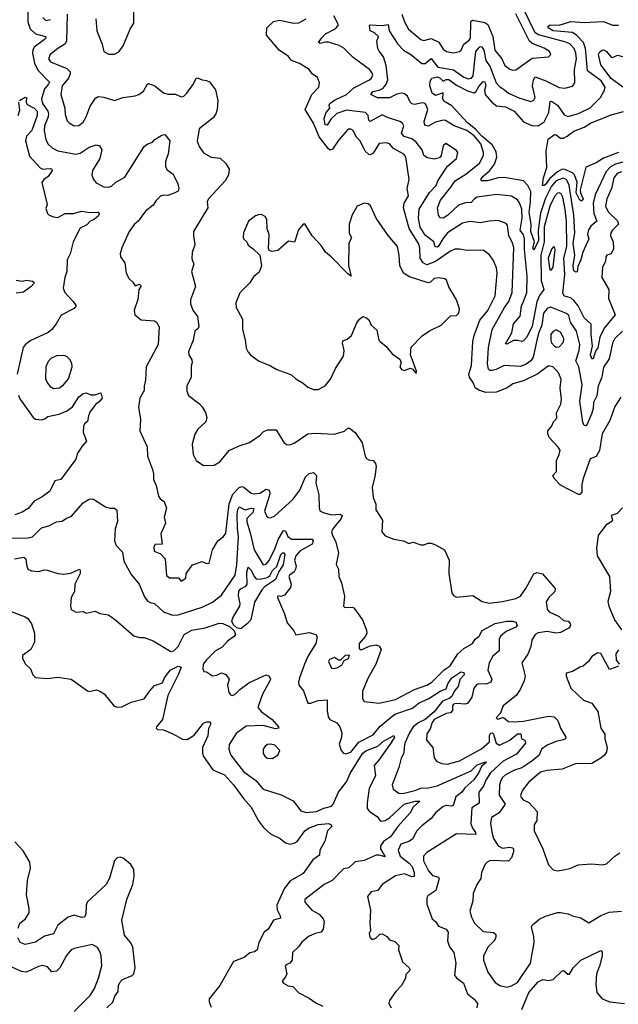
# Model space of a CAD drawing. Extents: x 1268547 to 1425625, y 515768 to 616754.
# Tile 249 of 256: x 1378958 to 1382984, y 529959 to 536579. Entities that reach past the tile are written whole.
import ezdxf

# ---------------------------------------------------------------- set-up
doc = ezdxf.new("R2010")
doc.units = 0

msp = doc.modelspace()

# ---------------------------------------------------------------- linework, layer by layer
at = {"layer": '0CON10XD'}
for points in [[(1379010.5, 536715), (1379012.9, 536565), (1379027.8, 536517.7), (1379064.2, 536484.2), (1379132, 536465), (1379134.2, 536455), (1379125.6, 536445), (1379055.4, 536395), (1379045.9, 536375), (1379044.7, 536355), (1379057.1, 536287.1), (1379080.1, 536240.1), (1379158.2, 536158.2), (1379153.1, 536145), (1379124.7, 536115), (1379104.1, 536045), (1379110.8, 536015), (1379146.8, 535965), (1379151.4, 535945), (1379149, 535925), (1379124.3, 535865), (1379122.7, 535832.7), (1379133.7, 535773.7), (1379148.1, 535745), (1379177.4, 535717.4), (1379215, 535697.3), (1379335, 535673.8), (1379365, 535682.1), (1379425, 535722.7), (1379472.7, 535737.3), (1379495, 535730.8), (1379510, 535705), (1379498.1, 535645), (1379447.5, 535565), (1379444.5, 535534.5), (1379454.5, 535504.5), (1379471.7, 535481.7), (1379524.7, 535454.7), (1379555, 535453.2), (1379575, 535459.2), (1379605, 535487.3), (1379665, 535520), (1379795, 535726.7), (1379815, 535741.5), (1379851.2, 535755), (1379867, 535773), (1379915, 535802), (1379935, 535806.2), (1379968, 535765), (1379956.8, 535676.8), (1379938.5, 535625), (1379938.9, 535588.9), (1379949.3, 535569.3), (1379989.7, 535539.7), (1380022, 535475), (1380028.1, 535445), (1380023.5, 535426.5), (1379997, 535413), (1379955, 535397.5), (1379925, 535400), (1379905, 535392.5), (1379876, 535364), (1379855, 535331.8), (1379805, 535290.9), (1379755, 535224.5), (1379727.4, 535202.6), (1379694.6, 535155), (1379644.2, 535045), (1379634.1, 535005.9), (1379636.7, 534985), (1379666.2, 534945), (1379674.2, 534875), (1379695, 534836.7), (1379720, 534815), (1379735, 534790), (1379765, 534800), (1379775, 534790), (1379760, 534765), (1379752.8, 534697.2), (1379727.5, 534625), (1379733.2, 534595), (1379775, 534560), (1379865, 534553.8), (1379878.8, 534545), (1379895.6, 534515), (1379889.5, 534395), (1379807.9, 534245), (1379805.4, 534155.4), (1379795.3, 534115), (1379795.4, 534085.4), (1379767.3, 534035), (1379757.5, 533975), (1379771.7, 533891.7), (1379765.6, 533815), (1379815, 533707.5), (1379817.8, 533645), (1379852.5, 533555), (1379858.8, 533525), (1379857.3, 533487.3), (1379877, 533447), (1379891.9, 533375), (1379905, 533356), (1379930.7, 533340.7), (1379946.2, 533295), (1379930, 533235), (1379938, 533195), (1379907.4, 533122.6), (1379916.1, 533053.9), (1379868.8, 533051.2), (1379861.2, 533035), (1379862.5, 533005), (1379905, 532988.8), (1379936, 532955), (1379945, 532841.2), (1379965, 532827.5), (1380026, 532826), (1380043.6, 532803.6), (1380076.2, 532825), (1380076.7, 532855), (1380120, 532915), (1380185, 532936.2), (1380215, 532924), (1380232.5, 532925), (1380254.5, 533015.5), (1380290, 533075), (1380328.1, 533105), (1380344, 533126), (1380367.7, 533325), (1380392, 533388), (1380435.3, 533434.7), (1380455, 533440), (1380465, 533436.4), (1380515, 533395.5), (1380535, 533390.7), (1380572.5, 533395), (1380615, 533423.3), (1380635, 533415.7), (1380639.6, 533395), (1380635.9, 533375), (1380603.8, 533275), (1380623.4, 533233.4), (1380645, 533229.2), (1380675, 533244.3), (1380795, 533352.5), (1380841.7, 533415), (1380880.4, 533505), (1380905, 533528.6), (1380935, 533535.8), (1380954.4, 533514.4), (1380949.5, 533465), (1380969.1, 533385), (1380971.3, 533298.7), (1380976.8, 533276.8), (1381000, 533265), (1381055, 533250), (1381113.9, 533253.9), (1381126.7, 533245), (1381119.3, 533225), (1381063.1, 533155), (1381055.7, 533135), (1381060.9, 533110.9), (1381082.1, 533072.1), (1381101.1, 532995), (1381085.9, 532915.9), (1381102, 532885), (1381103.8, 532835), (1381122.3, 532792.3), (1381142.4, 532702.4), (1381135.8, 532635), (1381145, 532628.1), (1381195, 532630), (1381205, 532623.8), (1381263.1, 532545), (1381291.2, 532475), (1381292, 532455), (1381283.8, 532435), (1381240.8, 532385), (1381242, 532352), (1381255, 532343.3), (1381315, 532370), (1381355, 532376.7), (1381375, 532366.7), (1381389.2, 532345), (1381352.4, 532245), (1381302.4, 532155), (1381263.5, 532065), (1381264.2, 532015), (1381274.4, 531994.4), (1381375, 531984.3), (1381485, 532009.1), (1381613.5, 532076.5), (1381695, 532105.3), (1381728.9, 532125), (1381812.1, 532207.9), (1381853.2, 532235), (1381905, 532316.1), (1381945, 532350.7), (1382003.1, 532385), (1382021.1, 532415), (1382047.1, 532435), (1382067, 532473), (1382155, 532519), (1382235, 532534.7), (1382275, 532536.2), (1382295, 532528.6), (1382302.5, 532505), (1382294.4, 532495), (1382228.7, 532465), (1382192.3, 532435), (1382181.9, 532415), (1382182.9, 532335), (1382139.8, 532300.2), (1382114.6, 532254.6), (1382106.5, 532205), (1382133.5, 532145), (1382125.6, 532125), (1382095, 532111.1), (1382046.3, 532113.7), (1382031.3, 532108.7), (1382011.2, 532085), (1381998.8, 532025), (1381971.9, 531985), (1381955, 531977.5), (1381895, 531981.5), (1381875, 531976.2), (1381868.9, 531965), (1381868.2, 531935), (1381855, 531918.2), (1381825, 531913.8), (1381745, 531874.1), (1381731, 531855), (1381719, 531811), (1381695, 531776.7), (1381694.6, 531734.6), (1381735.5, 531685), (1381745.5, 531615.5), (1381761.4, 531595), (1381795, 531577.8), (1381835, 531572.9), (1381915, 531595.4), (1382063.2, 531676.8), (1382116.8, 531725), (1382117, 531765), (1382125, 531782.1), (1382135, 531784.7), (1382144.1, 531775), (1382162.6, 531715), (1382185, 531701.6), (1382255, 531735.9), (1382305, 531778.1), (1382327.6, 531777.6), (1382332.3, 531745), (1382355, 531734.5), (1382359, 531715), (1382298.1, 531641.9), (1382210.3, 531595), (1382124.8, 531515.2), (1382093.5, 531466.5), (1382078.1, 531425), (1382046.6, 531385), (1382047.6, 531312.4), (1381998.7, 531281.3), (1381991.1, 531175), (1382003.3, 531143.3), (1382024.2, 531115), (1382025, 531100), (1381895, 531104.4), (1381695, 530978.9), (1381673.1, 530955), (1381673.5, 530925), (1381706.2, 530856.2), (1381735, 530825.7), (1381774.3, 530814.3), (1381780, 530805), (1381757.1, 530725), (1381702.4, 530687.6)], [(1379470.8, 536585), (1379478, 536505), (1379514, 536415), (1379523.8, 536365), (1379555, 536346.2), (1379595, 536348), (1379625, 536363.8), (1379655, 536403.8), (1379702, 536515), (1379726.2, 536555), (1379727.5, 536705)], [(1379114.2, 536594.2), (1379135, 536573.6), (1379165, 536579.7)], [(1379277.1, 536615), (1379273.2, 536435), (1379261.5, 536415), (1379215, 536385.8), (1379163.9, 536345), (1379151.1, 536315), (1379165, 536294.6), (1379275, 536251.8), (1379297.8, 536227.8), (1379298.7, 536215), (1379285.8, 536185), (1379245, 536133.8), (1379234.7, 536075), (1379261.8, 535985), (1379265, 535942.5), (1379278.3, 535898.3), (1379290, 535885), (1379325, 535865.5), (1379355, 535867.5), (1379385, 535889.4), (1379405.4, 535925), (1379431.4, 535998.6), (1379468.7, 536051.3), (1379485, 536063.1), (1379525, 536059.1), (1379595, 536035.6), (1379653.3, 536056.7), (1379735, 536066.9), (1379760, 536075), (1379790.9, 536099.1), (1379815, 536143.3), (1379825, 536150), (1379866.7, 536133.3), (1379925, 536087.5), (1379955, 536078.8), (1380005, 536078.6), (1380045, 536059.4), (1380061.2, 536065), (1380082, 536085), (1380121.7, 536141.7), (1380145, 536182.5), (1380155, 536188.8), (1380185, 536174), (1380215, 536170.8), (1380235, 536160.8), (1380275, 536106.7), (1380290.6, 536035), (1380286, 535975), (1380277.5, 535945), (1380260.2, 535919.8), (1380164.7, 535845.3), (1380152.8, 535762.8), (1380165, 535726.2), (1380194.5, 535684.5), (1380245, 535654.3), (1380307, 535647), (1380345, 535611.2), (1380367.1, 535575), (1380362.1, 535535), (1380340.9, 535495), (1380227.5, 535375), (1380218, 535355), (1380224, 535315), (1380127.9, 535155), (1380126.1, 535126.1), (1380136.7, 535065), (1380117.1, 535012.9), (1380116.8, 534973.2), (1380129.1, 534935), (1380113.5, 534885)], [(1383011.4, 534485), (1382960.5, 534435), (1382945, 534403.8), (1382921.9, 534298.1), (1382885, 534242.5), (1382873.5, 534176.5), (1382848.1, 534115), (1382839.5, 534050.5), (1382817.1, 534005), (1382815.2, 533964.8), (1382805, 533932.5), (1382775, 533858.8), (1382765, 533848.8), (1382755, 533850), (1382745, 533872.5), (1382725.2, 534015), (1382740.4, 534125), (1382718.6, 534245), (1382699, 534285), (1382720.9, 534355), (1382724.3, 534395), (1382703.5, 534485), (1382662.9, 534545), (1382650.6, 534590.6), (1382634.3, 534604.3), (1382535, 534644.1), (1382525, 534646.8), (1382505, 534637.9), (1382481.2, 534605), (1382469.9, 534525), (1382448.2, 534475), (1382435.2, 534425), (1382410.7, 534309.3), (1382395, 534284.6), (1382365, 534263.1), (1382325, 534247.9), (1382215, 534254.5), (1382162.7, 534227.3), (1382135, 534220), (1382120.2, 534220.2), (1382109.8, 534229.8), (1382104.7, 534265), (1382110.7, 534375), (1382134.6, 534495), (1382218.2, 534645), (1382246.5, 534685), (1382270.3, 534745), (1382280.6, 535045), (1382274.6, 535075), (1382246.5, 535125), (1382238.5, 535195), (1382228.9, 535208.9), (1382175, 535228.2), (1382115, 535225.5), (1382057.5, 535212.5), (1381985, 535221.2), (1381935, 535210.9), (1381835, 535146), (1381803.5, 535106.5), (1381775, 535056.5), (1381765, 535049.2), (1381751.9, 535051.9), (1381743.2, 535085), (1381685, 535130.3), (1381651.6, 535185), (1381639.1, 535245), (1381644.6, 535304.6), (1381715, 535416.4), (1381757.8, 535465), (1381770.4, 535495), (1381834.3, 535595), (1381894.5, 535645.5), (1381904.5, 535685), (1381895, 535699.1), (1381823.7, 535746.3), (1381805, 535730), (1381793.4, 535666.6), (1381780.6, 535649.4), (1381745, 535640.5), (1381699.5, 535649.5), (1381676.7, 535665), (1381663.6, 535705), (1381625, 535755.3), (1381595, 535777.5), (1381543.2, 535793.2), (1381526.7, 535815), (1381540.3, 535865), (1381533.5, 535883.5), (1381514, 535895), (1381430.5, 535920.5), (1381395, 535940), (1381315, 535895.5), (1381305, 535904), (1381301.1, 535935), (1381284.4, 535954.4), (1381155, 535970.5), (1381091.5, 535948.5), (1381050.1, 535909.9), (1381025, 535870.8), (1381012.9, 535872.9), (1381005.7, 535915), (1381020, 535955), (1381044, 535985), (1381039.4, 536005), (1381044.4, 536015), (1381075, 536037.3), (1381156.8, 536075), (1381205, 536120.2), (1381310.5, 536175), (1381325, 536185.6), (1381333.2, 536205), (1381326.6, 536225), (1381309.6, 536245), (1381200, 536325), (1381138.3, 536388.3), (1381106.5, 536406.5), (1381035, 536427.7), (1381015, 536428.8), (1380978.1, 536418.1), (1380968, 536425), (1380986.7, 536455), (1381015.8, 536484.2), (1381085, 536520.5), (1381101.5, 536545), (1381071.3, 536605)], [(1383005, 535556.6), (1382975.4, 535545), (1382953.1, 535515), (1382938.3, 535445), (1382905.6, 535375), (1382896.4, 535325), (1382915, 535287.9), (1382977.4, 535227.4), (1382983.8, 535205), (1382943.8, 535165), (1382933.8, 535145), (1382931.5, 535125), (1382947.9, 535085), (1382950.9, 535039.1), (1382935, 535005.7), (1382906.2, 534995), (1382899.4, 534985), (1382896.3, 534953.7), (1382877.3, 534915), (1382873.5, 534845), (1382919.2, 534765), (1382916.5, 534705), (1382961.9, 534595), (1382887.6, 534505), (1382859.8, 534445), (1382846.6, 534373.4), (1382830.6, 534349.4), (1382815, 534298.8), (1382805, 534298), (1382795.9, 534325.9), (1382811.1, 534385), (1382800.5, 534465), (1382802.1, 534532.1), (1382755, 534574.4), (1382713.8, 534655), (1382685, 534692), (1382665, 534709.4), (1382621.3, 534721.3), (1382610.9, 534740.9), (1382623.3, 534865), (1382617.3, 534975), (1382637, 535055), (1382634.2, 535225), (1382626.3, 535303.7), (1382611.1, 535385), (1382598.3, 535408.3), (1382585, 535415.3), (1382575, 535412.7), (1382555, 535391.3), (1382523.9, 535326.1), (1382485, 535185.6), (1382485.1, 535084.9), (1382462.1, 534995), (1382465.4, 534825), (1382483.5, 534765), (1382453.3, 534725), (1382435, 534682.3), (1382405, 534519.6), (1382367.4, 534445), (1382345, 534420), (1382335, 534414.5), (1382305, 534422.4), (1382278.3, 534421.7), (1382235, 534397.5), (1382225, 534400), (1382267.1, 534472.9), (1382279.4, 534535), (1382323.4, 534586.6), (1382331.9, 534655), (1382345, 534683.3), (1382367.9, 534745), (1382371.6, 534855), (1382352.8, 535035), (1382353.5, 535105), (1382345, 535133.1), (1382324, 535165), (1382336.2, 535245), (1382334.8, 535305), (1382318.8, 535348.8), (1382305, 535368.8), (1382265, 535391.5), (1382164.7, 535404.7), (1382035, 535385.8), (1382016.5, 535375), (1381995, 535350.5), (1381955, 535348), (1381908.9, 535331.1), (1381835, 535263.1), (1381806, 535245), (1381786.8, 535246.8), (1381774.6, 535264.6), (1381768, 535315), (1381787.3, 535365), (1381858, 535452), (1381885.5, 535495), (1381959.3, 535540.7), (1382049.3, 535615), (1382076.5, 535665), (1382076.1, 535685), (1382058.1, 535745), (1382015, 535798.3), (1381965, 535834.5), (1381880, 535865), (1381821.7, 535901.7), (1381805, 535903), (1381755, 535890), (1381705, 535862.5), (1381688.2, 535868.2), (1381679.5, 535879.5), (1381678.7, 535895), (1381702.7, 535975), (1381692.2, 536005), (1381684, 536015), (1381665, 536020.8), (1381615, 536009.2), (1381595, 536013.6), (1381583.8, 536025), (1381566, 536065), (1381545, 536081), (1381525, 536084.4), (1381495, 536078.9), (1381445, 536052.5), (1381363.4, 536053.4), (1381318.8, 536075), (1381332.7, 536097.3), (1381375, 536104.8), (1381401.7, 536118.3), (1381422.4, 536145), (1381434.2, 536175), (1381422, 536272), (1381405, 536328.8), (1381375, 536366.7), (1381366.6, 536385), (1381360, 536435), (1381370, 536465), (1381345, 536490.6), (1381314.4, 536504.4), (1381311.1, 536538.9), (1381315.9, 536544.1), (1381395, 536538.9), (1381435, 536546.2), (1381443.5, 536505), (1381500.3, 536415), (1381538.9, 536375), (1381588.2, 536345), (1381662.5, 536285), (1381685, 536285.4), (1381725, 536317.1), (1381769.6, 536259.6), (1381875, 536241.7), (1381945, 536191.9), (1381975, 536181), (1381995.5, 536185), (1382007.4, 536202.6), (1382025, 536364.4), (1382045, 536390), (1382055, 536397.9), (1382065, 536396.5), (1382078.9, 536375), (1382092.9, 536305), (1382122.9, 536262.9), (1382161.8, 536155), (1382185, 536128.8), (1382218.1, 536108.1), (1382246.1, 536086.1), (1382315, 536052.7), (1382395, 536030), (1382415, 536038.6), (1382425.5, 536055), (1382407.6, 536135), (1382413.4, 536175), (1382425, 536194.4), (1382497.2, 536167.2), (1382585, 536122.7), (1382625, 536119.1), (1382675, 536133.1), (1382690.5, 536155), (1382688.3, 536245), (1382703.3, 536315), (1382698, 536355), (1382686.6, 536385), (1382656.8, 536416.8), (1382625, 536430.4), (1382447.3, 536477.3), (1382425, 536490.5), (1382347.5, 536647.5)], [(1381528.2, 536615), (1381545.4, 536565), (1381573.8, 536515), (1381655.4, 536445.4), (1381675, 536439.1), (1381725, 536453.5), (1381777.2, 536427.2), (1381805, 536380.4), (1381829.2, 536365), (1381875, 536356.2), (1381915, 536364.5), (1381926.2, 536375), (1381944.8, 536415.2), (1381979.6, 536440.4), (1381989.4, 536455), (1381992.4, 536557.6), (1381995, 536569.2), (1382005, 536576), (1382085, 536560), (1382106, 536546), (1382139.8, 536465), (1382153.6, 536373.6), (1382200, 536315), (1382221, 536271), (1382255, 536245.5), (1382275, 536240), (1382295, 536242.9), (1382405, 536320), (1382515, 536329.4), (1382530, 536345), (1382521.4, 536365), (1382485, 536388.5), (1382405, 536420), (1382385.6, 536435.6), (1382295, 536619.4)], [(1382598.6, 534161.4), (1382581.2, 534205), (1382564, 534225), (1382544.4, 534244.4), (1382515, 534252.9), (1382442.8, 534197.2), (1382345, 534150.9), (1382275, 534129.7), (1382236.6, 534103.4), (1382165, 534073.7), (1382091.9, 534071.9), (1382045, 534088.5), (1382022.1, 534105), (1382010.8, 534135), (1381982, 534175), (1381978.1, 534195), (1381995.3, 534255), (1382005.8, 534415), (1382014.1, 534455.9), (1382051.5, 534558.5), (1382106.5, 534623.5), (1382155, 534721.4), (1382168.4, 534875), (1382165, 534911.2), (1382145, 534959.2), (1382115, 534999.4), (1382075, 535028.5), (1381966.8, 535026.8), (1381915, 535036.9), (1381885.4, 535035.4), (1381855, 535022), (1381755, 534952.4), (1381695, 534931.1), (1381671.8, 534945), (1381651.1, 534975), (1381649.6, 535045), (1381640.4, 535075), (1381578.1, 535175), (1381538.4, 535315), (1381543.8, 535345), (1381572.5, 535395), (1381563.8, 535445), (1381578.2, 535505), (1381555, 535657.5), (1381542.2, 535675), (1381472.7, 535712.7), (1381445, 535743.8), (1381425, 535751.5), (1381375, 535746.7), (1381335, 535680.8), (1381315, 535670), (1381305, 535673.3), (1381281.8, 535695), (1381246.7, 535765), (1381220.8, 535790.8), (1381200, 535835), (1381185, 535843.3), (1381168, 535842), (1381105, 535770.6), (1381062, 535708), (1381045, 535701.8), (1381035, 535711.1), (1380971.1, 535791.1), (1380935, 535882.6), (1380878.5, 535975), (1380923.4, 536076.6), (1380968.8, 536125), (1380973.8, 536155), (1380961.2, 536191.2), (1380925.6, 536215.6), (1380903.8, 536245), (1380840, 536285), (1380785, 536304.3), (1380765, 536331.4), (1380704.2, 536374.2), (1380618, 536475), (1380620, 536525), (1380665, 536567.1), (1380705, 536575.6), (1380800, 536555), (1380835, 536557.1), (1380883.8, 536585)], [(1383015, 535620.6), (1382965, 535607.9), (1382930.7, 535589.3), (1382902.4, 535557.6), (1382828.7, 535401.3), (1382815.2, 535345), (1382818.9, 535275), (1382838.4, 535225), (1382798.8, 535191.2), (1382783.5, 535166.5), (1382777.1, 535135), (1382786.4, 535105), (1382743.9, 535015), (1382732.1, 534965), (1382710.9, 534919.1), (1382706.5, 534883.5), (1382699.3, 534880.7), (1382685, 534890), (1382679.5, 534925), (1382690.7, 534995), (1382680.5, 535075), (1382691.7, 535145), (1382685.4, 535265), (1382652.7, 535467.3), (1382635, 535504.7), (1382613.5, 535513.5), (1382565, 535494.6), (1382535, 535460.6), (1382495, 535378.6), (1382461.1, 535278.9), (1382443.8, 535165), (1382446.1, 535095), (1382415, 535030), (1382409.2, 535045), (1382420, 535085), (1382395.7, 535155), (1382397.8, 535205), (1382383.6, 535283.6), (1382393.9, 535353.9), (1382394.4, 535425), (1382375, 535464.7), (1382345, 535495.2), (1382215, 535518.4), (1382175, 535515.6), (1382105, 535496), (1382066.1, 535496.1), (1382058.8, 535505), (1382072.4, 535525), (1382117.4, 535562.6), (1382151.4, 535608.6), (1382167, 535655), (1382161.4, 535691.4), (1382135, 535737.8), (1382065, 535796.3), (1382022.9, 535842.9), (1381969.6, 535885), (1381865, 535999.2), (1381811.1, 536031.1), (1381803.3, 536046.7), (1381805, 536086.2), (1381755, 536070.3), (1381732.7, 536085), (1381715.7, 536135), (1381717.5, 536165), (1381730.6, 536185), (1381765, 536193.8), (1381785.1, 536185.1), (1381805, 536165.4), (1381825, 536176.5), (1381845, 536177), (1381895, 536138.1), (1381975, 536098.6), (1382015, 536088), (1382026.5, 536093.5), (1382045, 536128.8), (1382075, 536163.5), (1382085, 536161.1), (1382093.5, 536135), (1382083.9, 536105), (1382087.8, 536075), (1382133.1, 536025), (1382165, 536000.2), (1382225, 535993.4), (1382284.1, 535964.1), (1382345, 535892), (1382401.7, 535868.3), (1382445, 535866), (1382485, 535891.8), (1382516, 535955), (1382525, 536028.6), (1382535, 536030.9), (1382575, 536004.7), (1382620.3, 535940.2), (1382645, 535928.8), (1382715, 535948.8), (1382793.6, 535986.4), (1382864.2, 536055.8), (1382890.4, 536105), (1382894.7, 536125), (1382867.6, 536167.6), (1382777.2, 536235), (1382762.6, 536385), (1382748.7, 536425), (1382705, 536471.6), (1382675, 536492.3), (1382545.2, 536504.8), (1382511.9, 536525), (1382510.8, 536535), (1382525, 536544.4), (1382585, 536541.3), (1382663.8, 536566.2), (1382755, 536559.4), (1382793.2, 536563.2), (1382885, 536567.9), (1382945, 536541.2), (1382985, 536541.8)], [(1383014.8, 536124.8), (1382935, 536182.6), (1382865.3, 536275), (1382850, 536345), (1382858.2, 536361.8), (1382875, 536373.3), (1382885, 536375.5), (1382905, 536364.5), (1382935, 536328), (1382945, 536325.8), (1382978.7, 536341.3), (1383011.9, 536331.9)], [(1378958.2, 536035), (1378995, 536057.3), (1379005, 536056.2), (1379002, 536025), (1379008.4, 536008.4), (1379055.6, 535985), (1379076.5, 535965), (1379075.3, 535935), (1379039, 535835), (1379003.1, 535796.9), (1378998.1, 535765), (1379025, 535662.2), (1379095, 535582.1), (1379115, 535574.7), (1379135, 535576.7), (1379165, 535579.1), (1379174, 535575), (1379176, 535565), (1379149.5, 535525), (1379120, 535505), (1379107.1, 535485), (1379143.3, 535336.7), (1379135, 535310), (1379146.4, 535276.4), (1379157.5, 535265), (1379185, 535253.3), (1379215, 535250), (1379263.3, 535276.7), (1379320, 535275), (1379375, 535291.9), (1379432, 535282), (1379485, 535285.6), (1379496, 535275), (1379483.8, 535255), (1379455.7, 535234.3), (1379431.2, 535225), (1379410.9, 535199.1), (1379365, 535177.3), (1379318.4, 535085), (1379298.9, 535005), (1379277.9, 534965), (1379274.8, 534885), (1379261.1, 534845), (1379250, 534775), (1379262.5, 534745), (1379319.1, 534685), (1379338.1, 534655), (1379325, 534638.1), (1379237.9, 534592.1), (1379204.2, 534535), (1379174.2, 534495), (1379149.2, 534475), (1379029.6, 534420.4), (1378996, 534394), (1378981.9, 534375), (1378942.1, 534195)], [(1378949.3, 535935), (1378959.2, 535970.9), (1378953, 536025)], [(1382985, 535685.6), (1382885, 535647.7), (1382835, 535615.6), (1382765, 535588), (1382727.9, 535435), (1382728.7, 535415), (1382746.8, 535375), (1382735, 535359.4), (1382725, 535366.6), (1382701.1, 535415), (1382706.8, 535486.8), (1382688.5, 535535), (1382675, 535549.6), (1382625, 535572.5), (1382605, 535574.3), (1382574.2, 535555.8), (1382521.2, 535508.8), (1382495, 535471.2), (1382485, 535463.1), (1382472.7, 535465), (1382480, 535515), (1382503.9, 535585), (1382497.8, 535695), (1382511.2, 535775), (1382555, 535806.4), (1382565, 535805.5), (1382595, 535782.7), (1382615, 535783.2), (1382640.7, 535795), (1382685, 535829.3), (1382755, 535857), (1382796.3, 535883.7), (1382935, 535938.3), (1383018.3, 535961.7)], [(1380935, 534092), (1380965, 534092.5), (1381013.4, 534116.6), (1381048.3, 534161.7), (1381082.5, 534235), (1381135, 534317.5), (1381139.5, 534355), (1381128.6, 534405), (1381130.8, 534419.2), (1381159.7, 534430.3), (1381188.8, 534455), (1381225, 534540), (1381242.5, 534565), (1381265, 534582.5), (1381290, 534575), (1381305, 534560), (1381322.5, 534525), (1381360.7, 534490.7), (1381374, 534425), (1381381.2, 534415), (1381420, 534385), (1381462.3, 534332.3), (1381515, 534297.5), (1381523.3, 534275), (1381513.8, 534245), (1381525, 534226.7), (1381545, 534221.2), (1381585, 534236.7), (1381599.3, 534229.3), (1381625, 534200), (1381626.7, 534215), (1381586.2, 534325), (1381591.7, 534378.3), (1381665, 534452.5), (1381713.9, 534486.1), (1381792.5, 534525), (1381855, 534587.5), (1381895, 534590.8), (1381905, 534599.2), (1381914.4, 534615), (1381915.3, 534634.7), (1381894.8, 534694.8), (1381843.1, 534783.1), (1381827.4, 534827.4), (1381817, 534837), (1381775, 534844.2), (1381745, 534839.2), (1381720, 534815), (1381705, 534810.4), (1381579.6, 534849.6), (1381540, 534875), (1381515.4, 534925.4), (1381510.4, 534995), (1381498.5, 535055), (1381435, 535127.1), (1381355.8, 535245), (1381317.3, 535327.3), (1381300.5, 535340.5), (1381275, 535346.2), (1381227.5, 535325), (1381194.1, 535265.9), (1381173.3, 535205), (1381173.9, 535143.9), (1381190, 535115), (1381172.5, 535075), (1381170, 534925), (1381187.5, 534855), (1381165, 534871.2), (1381053.8, 534985), (1381015, 535016), (1380985, 535061.2), (1380925.7, 535125.7), (1380875, 535206), (1380865, 535203.8), (1380834.1, 535165.9), (1380807.1, 535082.9), (1380765, 535089.2), (1380693.6, 535026.4), (1380655, 535020), (1380637, 535027), (1380630.7, 535040.7), (1380635.8, 535135), (1380622.7, 535172.7), (1380620, 535235), (1380610, 535255), (1380585, 535268.8), (1380565, 535266.2), (1380545, 535260), (1380497.5, 535225), (1380463.3, 535145), (1380460, 535115), (1380465, 535102.5), (1380486.7, 535085), (1380495, 535062.5), (1380529.3, 535039.3), (1380572.5, 534995), (1380583.3, 534925), (1380569.3, 534880.7), (1380530.5, 534849.5), (1380505, 534810), (1380437.9, 534742.1), (1380410.8, 534675), (1380414, 534645), (1380455.6, 534565), (1380456.7, 534495), (1380474.4, 534425.6), (1380480.9, 534370.9), (1380494.2, 534344.2), (1380510, 534325), (1380565, 534286), (1380645, 534252.5), (1380687.4, 534227.4), (1380785, 534190.8), (1380815, 534164), (1380865.6, 534135.6), (1380895, 534108), (1380935, 534092)], [(1382535, 534896.2), (1382546.1, 534915), (1382560, 535035), (1382555, 535052), (1382545, 535050), (1382535, 535037.1), (1382512.7, 534975), (1382520.7, 534910.7), (1382525, 534896.7), (1382535, 534896.2)], [(1380113.5, 534885), (1380140.6, 534785), (1380106.7, 534695), (1380108, 534668), (1380122.9, 534625), (1380153.2, 534583.2), (1380164.1, 534515.9), (1380157.7, 534502.3), (1380136.1, 534483.9), (1380124.2, 534425), (1380094.3, 534345), (1380096, 534325), (1380115, 534292.5), (1380118, 534275), (1380111.4, 534248.6), (1380110.4, 534175), (1380081.9, 534115), (1380081.2, 534081.2), (1380093, 534053), (1380166.7, 533996.7), (1380185.3, 533975.3), (1380208, 533938), (1380216.9, 533905), (1380209.4, 533875), (1380155.6, 533825), (1380136.9, 533793.1), (1380118.2, 533725), (1380125.6, 533655), (1380145.3, 533615.3), (1380195, 533581.4), (1380265, 533584), (1380305, 533606), (1380366.6, 533683.4), (1380435, 533712.9), (1380504.3, 533735.7), (1380575, 533786.2), (1380595, 533808), (1380625, 533822.5), (1380682.3, 533822.3), (1380735, 533736.2), (1380755, 533722), (1380775, 533720), (1380805, 533732.5), (1380896.4, 533793.6), (1380945, 533798.2), (1381072.5, 533792.5), (1381143.3, 533813.3), (1381165, 533833.8), (1381175, 533833.8), (1381215, 533802.5), (1381261.2, 533735), (1381281.2, 533645), (1381289.5, 533629.5), (1381305, 533618.8), (1381336.1, 533616.1), (1381350, 533595), (1381354.3, 533575), (1381346.5, 533505), (1381327.8, 533435), (1381335.7, 533365.7), (1381352.1, 533322.1), (1381353.6, 533283.6), (1381398, 533215), (1381394.4, 533135), (1381415, 533109.2), (1381475, 533087.5), (1381540, 533075), (1381575, 533056.7), (1381605, 533066.2), (1381655, 533048.8), (1381675, 533048.8), (1381705, 533060), (1381725, 533058.8), (1381755, 533049.2), (1381814.2, 533014.2), (1381846.7, 532945), (1381843.1, 532855), (1381864, 532725), (1381875, 532706.7), (1381895, 532696.7), (1382005, 532708), (1382067.3, 532667.3), (1382115, 532655.6), (1382205, 532666.4), (1382295, 532688.4), (1382325, 532704), (1382362.4, 532755), (1382415, 532854.4), (1382435, 532863.3), (1382473.8, 532853.8), (1382560, 532755), (1382555.8, 532735), (1382516.4, 532695), (1382497.8, 532665), (1382505.6, 532615), (1382518.6, 532598.6), (1382585, 532566.7), (1382615, 532538.6), (1382645.4, 532535.4), (1382660.3, 532520.3), (1382661.1, 532505), (1382651.5, 532488.5), (1382595, 532459.1), (1382565, 532454.6), (1382505.3, 532465.3), (1382445, 532456.3), (1382424.5, 532445), (1382403.1, 532406.9), (1382395.4, 532365), (1382375.9, 532314.1), (1382334.4, 532255), (1382356.9, 532165), (1382350.6, 532135), (1382324.4, 532075), (1382295.8, 532035), (1382210, 531965), (1382190, 531915), (1382163.3, 531885), (1382175, 531876.2), (1382205, 531888), (1382213.9, 531886.1), (1382245, 531860.6), (1382279.1, 531859.1), (1382345, 531863.3), (1382515, 531896.3), (1382551.4, 531891.4), (1382577.4, 531867.4), (1382595.4, 531815.4), (1382631.4, 531755), (1382627.5, 531745), (1382613.2, 531736.8), (1382565, 531726.3), (1382505, 531700.5), (1382466.9, 531675), (1382451.5, 531635), (1382401.8, 531595), (1382335, 531550), (1382285, 531534.1), (1382225, 531501.8), (1382205.9, 531485), (1382194.7, 531465), (1382184.7, 531435), (1382182.7, 531365), (1382222.3, 531305), (1382182.7, 531247.3), (1382130.5, 531215), (1382123.8, 531176.2), (1382132.6, 531117.4), (1382145.2, 531075), (1382175, 531024.2), (1382205, 531009), (1382255, 531015.4), (1382272, 531012), (1382279.4, 531005), (1382278.5, 530985), (1382265, 530944), (1382245, 530920.9), (1382124.7, 530925.3), (1382101.2, 530915), (1382089.1, 530900.9), (1382063.1, 530845), (1382058.6, 530805), (1382029.4, 530760.6), (1382006.9, 530705), (1382004.3, 530655.7), (1381985.7, 530585), (1381996.9, 530545), (1382017.5, 530505), (1382075, 530449.2), (1382145, 530441.4), (1382159.1, 530429.1), (1382159.7, 530410.3), (1382151.1, 530388.9), (1382107.8, 530345), (1382078.1, 530285), (1382076.5, 530255), (1382106.9, 530175), (1382156.3, 530106.3), (1382186.7, 530085), (1382235, 530075.5), (1382265, 530082.7), (1382305.5, 530105), (1382393.3, 530236.7), (1382418.6, 530375), (1382416.6, 530415), (1382400.3, 530479.7), (1382407.4, 530492.6), (1382455.4, 530534.6), (1382495, 530552.9), (1382575, 530575.8), (1382595, 530575.7), (1382647, 530567), (1382675, 530553.8), (1382731.7, 530541.7), (1382785, 530507.5), (1382865, 530557.1), (1382922.1, 530577.9), (1383005, 530585.6)], [(1378935, 534828), (1378975, 534821.2), (1379005, 534827.5), (1379045, 534821.2), (1379053.3, 534815), (1379053.3, 534805), (1379036.7, 534785), (1378985, 534747.1), (1378935, 534741.2)], [(1382565, 534378), (1382585, 534380), (1382615, 534412), (1382617.9, 534435), (1382595, 534478.9), (1382565, 534492.9), (1382545, 534483.1), (1382530.8, 534465), (1382529.2, 534425), (1382535.4, 534405.4), (1382555, 534384), (1382565, 534378)], [(1379185, 534100.5), (1379225, 534102.9), (1379253.5, 534125), (1379286.2, 534165), (1379310.5, 534245), (1379309.8, 534269.8), (1379295.4, 534295.4), (1379275.3, 534315.3), (1379255, 534322.2), (1379205, 534318.5), (1379168.5, 534301.5), (1379148.8, 534281.2), (1379134.5, 534245), (1379132.9, 534165), (1379144.5, 534134.5), (1379163, 534113), (1379185, 534100.5)], [(1382999.7, 534040.3), (1382960.5, 533979.5), (1382925.6, 533885), (1382875.4, 533795), (1382857.9, 533682.1), (1382835, 533642), (1382795, 533627.5), (1382747.8, 533495), (1382738.9, 533455), (1382737.4, 533402.6), (1382725, 533387.5), (1382715, 533387.1), (1382595, 533448.9), (1382551.9, 533495), (1382542.5, 533515), (1382568.9, 533541.1), (1382568.2, 533615), (1382586.4, 533655), (1382591.9, 533685), (1382580, 533705), (1382519.4, 533769.4), (1382508.8, 533795), (1382508.8, 533815), (1382533.8, 533845), (1382546.7, 533875), (1382570.8, 533899.2), (1382567.1, 533935), (1382596.7, 533995), (1382600.5, 534025), (1382593.4, 534103.4), (1382598.6, 534161.4)], [(1378949.5, 534055), (1378959.1, 534029.1), (1379050, 533905), (1379064.2, 533894.2), (1379105, 533888.8), (1379127.5, 533895), (1379148, 533912), (1379222.7, 533927.3), (1379273.1, 533946.9), (1379313.7, 533976.3), (1379355, 534043.6), (1379385, 534066.2), (1379405, 534070), (1379437, 534057), (1379465, 534056.7), (1379505, 534070), (1379513.3, 534035), (1379495, 534011.2), (1379468, 533992), (1379430.8, 533939.2), (1379420, 533915), (1379415, 533877.5), (1379395, 533861.2), (1379387.1, 533845), (1379385.5, 533805), (1379407.1, 533745), (1379377.9, 533712.1), (1379347.1, 533665), (1379335.8, 533625), (1379235, 533488.1), (1379195, 533478.8), (1379160.7, 533409.3), (1379108.6, 533371.4), (1379055, 533342.9), (1379015, 533292.5), (1378975, 533268.2), (1378925, 533250.6)], [(1378895, 533093.8), (1379015, 533094.6), (1379045, 533102.5), (1379105, 533162.5), (1379155, 533175.8), (1379205, 533202.5), (1379245, 533208), (1379273.3, 533226.7), (1379305, 533237.8), (1379385, 533330), (1379425, 533356.2), (1379445, 533358), (1379461.7, 533351.7), (1379535, 533304.4), (1379565, 533295.6), (1379595, 533294.2), (1379610.5, 533280.5), (1379615.8, 533205.8), (1379599.4, 533155), (1379596, 533075), (1379606.2, 533045), (1379649.2, 532999.2), (1379659.2, 532939.2), (1379708.7, 532848.7), (1379762.2, 532785), (1379798.5, 532698.5), (1379816.5, 532675), (1379835, 532661.5), (1379864.6, 532654.6), (1379925, 532598.8), (1379985, 532576.4), (1380025, 532578.2), (1380185, 532629.6), (1380255, 532662.2), (1380315, 532710), (1380407.3, 532845), (1380419.4, 532915), (1380430.4, 533105), (1380423.4, 533155), (1380421.5, 533255), (1380425, 533285.8), (1380435, 533302.9), (1380473.9, 533283.9), (1380515.2, 533295.2), (1380532, 533292), (1380525, 533264.7), (1380486.6, 533225), (1380485, 533203.8), (1380508.9, 533128.9), (1380534.3, 533014.3), (1380595, 532913.3), (1380615, 532917.9), (1380635, 532943.6), (1380675.8, 533025), (1380696.5, 533083.5), (1380732.5, 533145), (1380745, 533142.5), (1380762.2, 533105), (1380785, 533087.5), (1380925, 533087.1), (1380931.5, 533075), (1380925, 533052.5), (1380845, 533007.5), (1380815, 532974.5), (1380806.9, 532945), (1380816.8, 532905), (1380813.1, 532885), (1380802.9, 532867.1), (1380773.3, 532845), (1380768.9, 532835), (1380784.4, 532785), (1380778.7, 532761.3), (1380739.4, 532710.6), (1380715, 532700), (1380695, 532706), (1380691.2, 532695), (1380738.8, 532585), (1380758, 532525), (1380800.7, 532470.7), (1380815, 532442.5), (1380905, 532460), (1380950, 532445), (1380959.3, 532429.3), (1380949.1, 532385), (1380898.5, 532301.5), (1380872.4, 532245), (1380839.4, 532155), (1380832.9, 532125), (1380835.7, 532105), (1380867.8, 532067.8), (1380895, 531984.2), (1380915, 531984.5), (1380965, 532001.3), (1381025.8, 532005.8), (1381025.7, 531935.7), (1381032.5, 531892.5), (1381043.3, 531875), (1381091.1, 531851.1), (1381110, 531825), (1381124.2, 531785), (1381122, 531755), (1381107.5, 531707.5), (1381120, 531665), (1381135, 531646.7), (1381152.3, 531642.3), (1381185, 531654.4), (1381239.4, 531720.6), (1381335, 531771.1), (1381381.7, 531828.3), (1381480, 531910), (1381599.7, 531950.3), (1381645, 531985.7), (1381708.9, 532015), (1381784.9, 532065.1), (1381825, 532080.9), (1381837.5, 532115), (1381865, 532153.8), (1381925, 532193.8), (1381945, 532189.4), (1381948.2, 532175), (1381917.2, 532142.8), (1381906.5, 532095), (1381883.2, 532066.8), (1381865, 532029.8), (1381845.6, 532015), (1381802.5, 531997.5), (1381745.3, 531924.7), (1381685.3, 531874.7), (1381642.9, 531855), (1381603.2, 531825), (1381578.4, 531785), (1381548.8, 531715), (1381543.6, 531686.4), (1381542.2, 531647.8), (1381522.5, 531615), (1381508.3, 531551.7), (1381462.9, 531435), (1381470, 531405), (1381507.9, 531377.9), (1381535, 531377.7), (1381615, 531395.9), (1381655, 531411.7), (1381705.5, 531414.5), (1381765, 531428.3), (1381995, 531529.8), (1382035, 531569.4), (1382085, 531588.2), (1382096.4, 531586.4), (1382062.8, 531557.2), (1382045, 531518.8), (1382011.1, 531468.9), (1381952.2, 531415), (1381930.8, 531385), (1381891.8, 531355), (1381873, 531297), (1381865, 531291.1), (1381825, 531296.6), (1381805, 531288.7), (1381754.2, 531245.8), (1381725, 531207.5), (1381661.7, 531158.3), (1381628.2, 531125), (1381599.4, 531070.6), (1381575, 531053.6), (1381521.1, 531035), (1381503.4, 530996.6), (1381516.7, 530955), (1381578, 530908), (1381596.5, 530885), (1381611.2, 530845), (1381611.8, 530818.2), (1381595, 530816.4), (1381545, 530837.6), (1381486.1, 530823.9), (1381395, 530764.2), (1381365.5, 530724.5), (1381321.2, 530715), (1381298, 530685), (1381317.7, 530592.3), (1381312.5, 530505), (1381316.7, 530455), (1381307.5, 530435), (1381311.7, 530411.7), (1381325, 530397.5), (1381335, 530396.7), (1381352.5, 530405), (1381379.3, 530430.7), (1381395, 530433.3), (1381427.5, 530415), (1381445, 530393.8), (1381481.2, 530381.2), (1381508.8, 530355), (1381505.8, 530325), (1381533.1, 530245), (1381577.5, 530205), (1381581.4, 530195), (1381579.2, 530185), (1381555, 530160), (1381552.9, 530135), (1381525.5, 530085), (1381487.1, 530045), (1381444.2, 529985), (1381441.2, 529965), (1381455.8, 529935.8)], [(1383011.9, 533298.1), (1382975, 533259.4), (1382934.7, 533245.3), (1382943.6, 533216.4), (1382940, 533205), (1382900.5, 533179.5), (1382848.8, 533111.2), (1382836.2, 533025), (1382842, 532975), (1382923.3, 532835), (1382932, 532735), (1382913, 532667), (1382920, 532635), (1382957.5, 532545), (1383005, 532477.5)], [(1378923.5, 532953.5), (1378986.7, 532965), (1378998.9, 532955), (1379003.1, 532913.1), (1379013.9, 532883.9), (1379037, 532873), (1379085, 532870), (1379125, 532880), (1379145, 532878), (1379215, 532856.7), (1379255, 532851.1), (1379303.2, 532856.8), (1379360, 532885), (1379365.9, 532875.9), (1379364.2, 532855), (1379330, 532785), (1379326.4, 532733.6), (1379303.6, 532695), (1379300, 532635), (1379305, 532613.3), (1379335, 532596.2), (1379385, 532600), (1379405, 532590), (1379465, 532603.3), (1379497.7, 532587.7), (1379555, 532578.8), (1379605, 532542), (1379725, 532437.5), (1379763.6, 532426.4), (1379795, 532425.8), (1379855, 532402.5), (1379975, 532332.3), (1379995, 532335.4), (1380025, 532364.6), (1380065.4, 532444.6), (1380115, 532474.7), (1380205, 532491.3), (1380298.6, 532521.4), (1380325, 532518.8), (1380369.3, 532499.3), (1380400.9, 532470.9), (1380408.6, 532445), (1380403.8, 532435), (1380355, 532400.8), (1380318.8, 532361.2), (1380275.8, 532335), (1380214.4, 532275), (1380193.1, 532245), (1380188.8, 532215), (1380197.5, 532197.5), (1380215, 532193.8), (1380255, 532168.6), (1380285, 532171.4), (1380315, 532188.8), (1380345, 532177.5), (1380366.7, 532145), (1380356.2, 532105), (1380363.8, 532055), (1380375, 532040), (1380386.2, 532036.2), (1380405, 532042.9), (1380438.9, 532075), (1380499.4, 532120.6), (1380595, 532166.2), (1380615, 532173.5), (1380635, 532165.6), (1380644.4, 532145), (1380641.1, 532135), (1380590.4, 532045), (1380560.6, 531955), (1380584.4, 531925), (1380656.7, 531875), (1380699.2, 531825), (1380701.2, 531815), (1380678.3, 531811.7), (1380594.7, 531834.7), (1380480.8, 531829.2), (1380415, 531779.4), (1380366, 531705), (1380365.8, 531675), (1380378.6, 531635), (1380463.5, 531525), (1380546.9, 531465), (1380595, 531405.8), (1380716.5, 531366.5), (1380796.4, 531326.4), (1380849.7, 531259.7), (1380885, 531249.4), (1380955, 531255.6), (1381002.5, 531277.5), (1381055, 531291.8), (1381066.4, 531305), (1381102.6, 531385), (1381156.6, 531455), (1381183.9, 531516.1), (1381265, 531648.6), (1381285, 531663.9), (1381366.2, 531693.8), (1381405, 531727.9), (1381475, 531767.1), (1381478.5, 531755), (1381455, 531714.6), (1381372, 531598), (1381341.1, 531565), (1381350.9, 531495), (1381308.6, 531411.4), (1381294, 531314), (1381295.4, 531275.4), (1381310.6, 531255), (1381361.2, 531221.2), (1381385, 531190.5), (1381415.4, 531194.6), (1381445, 531212.4), (1381544.6, 531305), (1381616.7, 531325), (1381650, 531325), (1381605, 531285.5), (1381585, 531245.8), (1381502, 531155), (1381452, 531085), (1381405.2, 531054.8), (1381384.3, 531025.7), (1381383.4, 531005), (1381415, 530951.2), (1381375, 530963.1), (1381355, 530962.7), (1381275, 530926.9), (1381213.5, 530916.5), (1381172.1, 530877.9), (1381135, 530870), (1381058.5, 530791.5), (1381005, 530765.7), (1380875.8, 530665), (1380875.8, 530645), (1380922.7, 530592.7), (1380972, 530565), (1381000, 530535), (1381005.8, 530515), (1381000, 530465), (1380985, 530444.3), (1380945, 530435.5), (1380900, 530415), (1380855, 530378), (1380834, 530345), (1380793.3, 530306.7), (1380790.6, 530255), (1380775, 530235.6), (1380751.2, 530225), (1380744.2, 530215), (1380753.8, 530165), (1380745.7, 530144.3), (1380722.5, 530115), (1380731.7, 530101.7), (1380764.1, 530084.1), (1380795, 530080), (1380835, 530036.2), (1380905, 530000.8), (1380949.1, 529969.1), (1380996.1, 529946.1)], [(1380445, 532482.9), (1380419.3, 532489.3), (1380393.4, 532513.4), (1380385.7, 532535.7), (1380391.8, 532558.2), (1380439.2, 532635), (1380440.8, 532655), (1380430, 532705), (1380432.8, 532737.2), (1380445, 532752.1), (1380479.5, 532770.5), (1380488.4, 532785), (1380485.2, 532865), (1380495, 532897.5), (1380515, 532877.7), (1380534.4, 532834.4), (1380549.4, 532819.4), (1380575, 532816.6), (1380621.6, 532828.4), (1380639.6, 532840.4), (1380659.1, 532875), (1380687.8, 532902.2), (1380715, 532984.4), (1380725, 532994.6), (1380735.6, 532995), (1380740.7, 532985), (1380729.7, 532915), (1380700, 532870), (1380678.3, 532815), (1380604.6, 532765.4), (1380585.9, 532745), (1380537.2, 532662.8), (1380513.2, 532545), (1380490.8, 532519.2), (1380445, 532482.9)], [(1378878.8, 532608.8), (1378994.7, 532564.7), (1379012.4, 532552.4), (1379038.1, 532518.1), (1379059.1, 532455), (1379058.5, 532395), (1379034.4, 532345), (1378976.2, 532305), (1378977.5, 532285), (1378996.4, 532246.4), (1379031.2, 532215), (1379047.3, 532175), (1379065, 532157.3), (1379145, 532149.5), (1379215, 532159.4), (1379305, 532146.2), (1379415, 532066.7), (1379425, 532063.3), (1379475, 532073.3), (1379497.5, 532065), (1379525.9, 532045.9), (1379593.6, 531963.6), (1379615, 531957.5), (1379645, 531960), (1379708.3, 531991.7), (1379795, 532012.5), (1379832.5, 532067.5), (1379865, 532101.8), (1379918.9, 532121.1), (1379931.8, 532155), (1379971.1, 532205), (1380025, 532232.5), (1380038.3, 532228.3), (1380043.3, 532225), (1380025, 532173.8), (1379955.4, 532035), (1379917.8, 531875), (1379877.5, 531825), (1379876.2, 531815), (1379885, 531806.2), (1379925, 531803.8), (1379988.8, 531778.8), (1380052.8, 531742.8), (1380085, 531739.1), (1380131.8, 531768.2), (1380195, 531848.5), (1380215, 531858.5), (1380235, 531858.6), (1380244.2, 531845), (1380226.9, 531813.1), (1380223.4, 531765), (1380186.6, 531685), (1380186.8, 531646.8), (1380194.6, 531625), (1380256.8, 531536.8), (1380335, 531502), (1380396.1, 531435), (1380462.7, 531342.7), (1380514.5, 531285), (1380565, 531192.5), (1380598.6, 531148.6), (1380645.7, 531105), (1380709.2, 531075), (1380745.3, 531045.3), (1380775, 531036.9), (1380805, 531042.5), (1380825, 531054.1), (1380874.7, 531125), (1380905, 531146.3), (1380937.1, 531157.1), (1380965, 531167.5), (1381035, 531175.4), (1381053.8, 531165), (1381056.7, 531155), (1381027.5, 531125), (1381010, 531055), (1380976, 530995), (1380975, 530962.5), (1380929.1, 530930.9), (1380865, 530837.9), (1380775, 530786.9), (1380737.3, 530735), (1380686.5, 530625), (1380690, 530595), (1380710.9, 530555), (1380712.5, 530537.5), (1380664.5, 530525.5), (1380629.4, 530465), (1380602.9, 530445), (1380565.8, 530375), (1380555.7, 530325), (1380537.6, 530312.4), (1380505, 530304.3), (1380466.7, 530273.3), (1380395, 530248.1), (1380304.8, 530085.2), (1380232.2, 529995), (1380231.5, 529975), (1380245, 529940)], [(1381073, 532217), (1381095, 532223.8), (1381125, 532240), (1381140, 532270), (1381170, 532285), (1381176.7, 532306.7), (1381147.5, 532305), (1381115, 532272.5), (1381103, 532273), (1381075, 532290), (1381042.3, 532277.7), (1381034.1, 532264.1), (1381055, 532220), (1381073, 532217)], [(1382985, 532232.5), (1382963, 532223), (1382925, 532210), (1382865, 532317.5), (1382845, 532323.3), (1382805, 532296.7), (1382783.3, 532265), (1382748.3, 532231.7), (1382725, 532226.2), (1382675, 532196.7), (1382632.5, 532185), (1382633.3, 532165), (1382663.8, 532085), (1382748.8, 532005), (1382805, 531983.8), (1382846.8, 531926.8), (1382866, 531816), (1382893.1, 531775), (1382892.9, 531745), (1382907.8, 531685), (1382903.5, 531656.5), (1382890.6, 531635), (1382866.5, 531613.5), (1382805, 531578.1), (1382695, 531575.8), (1382605, 531540), (1382505, 531532.3), (1382461, 531519), (1382379.7, 531450.3), (1382339.9, 531400.1), (1382326.5, 531365), (1382329.9, 531349.9), (1382343.3, 531335), (1382381.2, 531315), (1382437.5, 531255), (1382436, 531195), (1382418.8, 531165), (1382416.7, 531125), (1382476.2, 531005), (1382515, 530897.5), (1382545, 530863.3), (1382575, 530856.7)], [(1382985, 532342.5), (1382967.5, 532315), (1382970, 532275), (1382990, 532245)], [(1380655, 531612.9), (1380693.8, 531635), (1380706.7, 531665), (1380675, 531700.5), (1380645, 531709.2), (1380625, 531706.2), (1380608.1, 531695), (1380594.6, 531675.4), (1380596.2, 531645), (1380606.8, 531626.8), (1380622.9, 531615), (1380655, 531612.9)], [(1378948.8, 530471.2), (1378959.4, 530505), (1378997, 530533), (1379022.5, 530575), (1379023.1, 530603.1), (1379005.2, 530695), (1379011.1, 530791.1), (1379030.3, 530875), (1379025.8, 530915), (1378981.5, 530991.5), (1378925, 531051)], [(1382575, 530856.7), (1382615, 530864), (1382657, 530873), (1382714.1, 530895.9), (1382805, 530904), (1382875, 530897.5), (1382905, 530904.2), (1382960, 530955), (1382993, 530977)], [(1379544, 529935), (1379585, 529972.9), (1379598.7, 530015), (1379620, 530045), (1379623.5, 530085), (1379631.5, 530105), (1379648.6, 530125), (1379715, 530153.3), (1379726.7, 530165), (1379734.6, 530205), (1379718.8, 530345), (1379704, 530375), (1379663.5, 530425), (1379646.2, 530525), (1379677.8, 530665), (1379718.5, 530765), (1379729, 530819), (1379725.8, 530865), (1379705, 530898.9), (1379655, 530942.3), (1379635, 530948.5), (1379612.9, 530945), (1379595, 530922.9), (1379562.5, 530807.5), (1379539.5, 530765), (1379411.9, 530645), (1379405.3, 530625), (1379403.8, 530565), (1379395.3, 530544.7), (1379375, 530543.2), (1379325, 530558.1), (1379285, 530544.3), (1379215, 530492.1), (1379185, 530432.2), (1379125, 530417.2), (1379065, 530377.1), (1378995, 530361.8), (1378960.8, 530375), (1378945, 530406.7)], [(1381702.4, 530687.6), (1381695.6, 530675), (1381695, 530632.5), (1381732.9, 530535), (1381755.4, 530515.4), (1381774, 530485), (1381825, 530465.3), (1381839.1, 530445), (1381835.7, 530385.7), (1381849.2, 530345), (1381877.4, 530307.4), (1381890.8, 530235), (1381882.5, 530155), (1381895, 530138), (1381942, 530102), (1381970.3, 530030.3), (1382015, 529994.3), (1382036.5, 529965), (1382031.9, 529935)], [(1379325, 529911.9), (1379431.6, 530018.4), (1379461.8, 530065), (1379489.2, 530135), (1379511.2, 530218.8), (1379506.9, 530285), (1379498.1, 530315), (1379482.1, 530342.1), (1379445, 530362.5), (1379325, 530335.6), (1379305, 530325.7), (1379272.2, 530287.8), (1379228.1, 530205), (1379205, 530182.2), (1379175, 530177.1), (1379145, 530211.4), (1379115, 530220.6), (1379085, 530213.1), (1379005, 530174.7), (1378969.8, 530179.8), (1378901.9, 530211.9)], [(1382335.8, 529925), (1382381.7, 530038.3), (1382445, 530110.3), (1382475, 530126.8), (1382515, 530120.4), (1382545, 530125.4), (1382605, 530184.4), (1382615, 530185.8), (1382645, 530162), (1382655, 530162), (1382680, 530205), (1382731.4, 530255), (1382865, 530321.2), (1382875, 530310), (1382874.3, 530285), (1382857.3, 530215), (1382837.8, 530165), (1382831.6, 530095), (1382839.6, 530039.6), (1382874.4, 529995), (1382926.3, 529976.3), (1383025, 529963.9)]]:
    msp.add_lwpolyline(points, dxfattribs=at)

doc.saveas('drawing.dxf')
